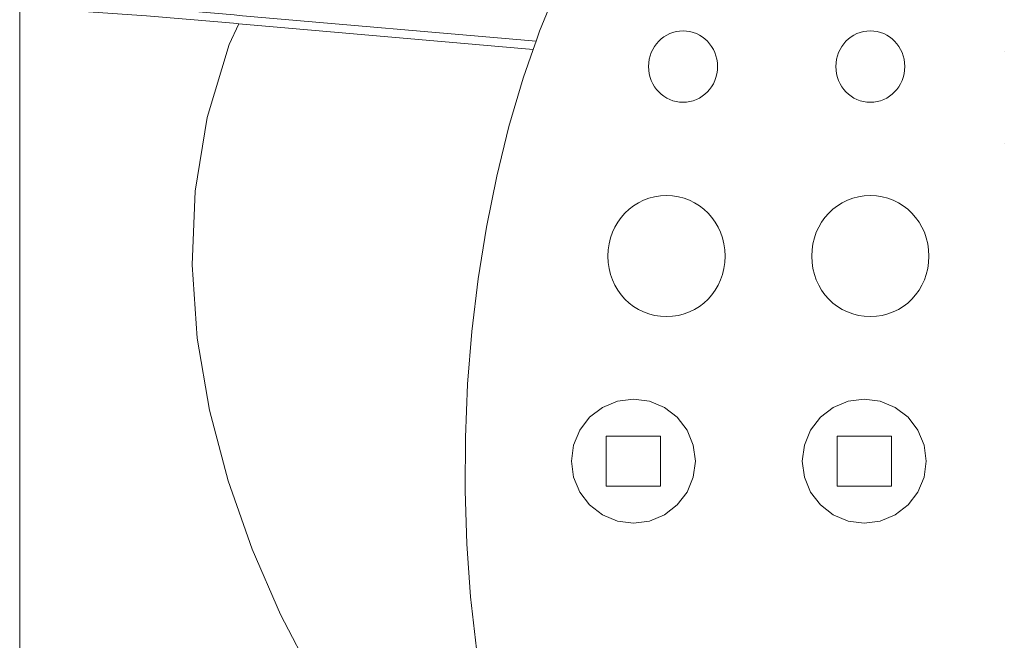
# Model space of a CAD drawing. Header units: millimetres. Extents: x -198 to 278, y -321 to 286.
# Tile 45 of 256: x 112 to 167, y 61 to 95. Entities that reach past the tile are written whole.
import ezdxf

# ---------------------------------------------------------------- set-up
doc = ezdxf.new("R2010")
doc.units = ezdxf.units.MM
doc.header["$MEASUREMENT"] = 0
doc.layers.add('Layer 1', color=7, linetype='Continuous')

msp = doc.modelspace()

# ---------------------------------------------------------------- linework, layer by layer
at = {"layer": 'Layer 1', "color": 175, "lineweight": 9}
for points, knots in [([(117.7042, 237.0389), (117.7042, 237.0389), (121.8874, 235.9957), (121.8874, 235.9957), (121.8874, 235.9957), (121.1395, 232.9967), (121.1395, 232.9967), (121.1395, 232.9967), (126.9537, 231.5467), (126.9537, 231.5467), (126.9537, 231.5467), (127.7016, 234.5456), (127.7016, 234.5456), (127.7016, 234.5456), (146.6278, 229.8256), (146.6278, 229.8256), (146.6278, 229.8256), (145.8799, 226.8266), (145.8799, 226.8266), (145.8799, 226.8266), (151.7226, 225.3695), (151.7226, 225.3695), (151.7226, 225.3695), (152.4283, 228.1991), (152.4283, 228.1991), (152.4283, 228.1991), (161.3585, 225.972), (161.3585, 225.972), (161.3585, 225.972), (161.3585, 214.706), (161.3585, 214.706), (161.3585, 214.706), (157.6106, 214.706), (157.6106, 214.706), (157.6106, 214.706), (157.6106, 209.2099), (157.6106, 209.2099), (157.6106, 209.2099), (161.3585, 209.2099), (161.3585, 209.2099), (161.3585, 209.2099), (161.3585, 200.4288), (161.3585, 200.4288), (161.3585, 200.4288), (161.1401, 200.4288), (161.1401, 200.4288), (161.1401, 200.4288), (159.0193, 200.3631), (159.0193, 200.3631), (159.0193, 200.3631), (157.5785, 200.2629), (157.5785, 200.2629), (157.5785, 200.2629), (156.1576, 200.1088), (156.1576, 200.1088), (156.1576, 200.1088), (154.7579, 199.9021), (154.7579, 199.9021), (154.7579, 199.9021), (153.3806, 199.644), (153.3806, 199.644), (153.3806, 199.644), (152.0269, 199.3358), (152.0269, 199.3358), (152.0269, 199.3358), (150.6981, 198.9786), (150.6981, 198.9786), (150.6981, 198.9786), (149.3953, 198.5737), (149.3953, 198.5737), (149.3953, 198.5737), (148.1199, 198.1223), (148.1199, 198.1223), (148.1199, 198.1223), (146.873, 197.6256), (146.873, 197.6256), (146.873, 197.6256), (145.6559, 197.0848), (145.6559, 197.0848), (145.6559, 197.0848), (144.4698, 196.5011), (144.4698, 196.5011), (144.4698, 196.5011), (143.3159, 195.8758), (143.3159, 195.8758), (143.3159, 195.8758), (142.1955, 195.2101), (142.1955, 195.2101), (142.1955, 195.2101), (141.1098, 194.5051), (141.1098, 194.5051), (141.1098, 194.5051), (140.06, 193.7622), (140.06, 193.7622), (140.06, 193.7622), (139.7366, 192.5746), (139.7366, 192.5746), (139.7366, 192.5746), (139.4312, 191.3662), (139.4312, 191.3662), (139.4312, 191.3662), (139.144, 190.1377), (139.144, 190.1377), (139.144, 190.1377), (138.8756, 188.8901), (138.8756, 188.8901), (138.8756, 188.8901), (138.6263, 187.6241), (138.6263, 187.6241), (138.6263, 187.6241), (138.3965, 186.3404), (138.3965, 186.3404), (138.3965, 186.3404), (138.1866, 185.0401), (138.1866, 185.0401), (138.1866, 185.0401), (137.9971, 183.7237), (137.9971, 183.7237), (137.9971, 183.7237), (137.8284, 182.3923), (137.8284, 182.3923), (137.8284, 182.3923), (137.6808, 181.0465), (137.6808, 181.0465), (137.6808, 181.0465), (137.5548, 179.6871), (137.5548, 179.6871), (137.5548, 179.6871), (137.4508, 178.3151), (137.4508, 178.3151), (137.4508, 178.3151), (137.3692, 176.9312), (137.3692, 176.9312), (137.3692, 176.9312), (137.3104, 175.5361), (137.3104, 175.5361), (137.3104, 175.5361), (137.2748, 174.1308), (137.2748, 174.1308), (137.2748, 174.1308), (137.2629, 172.7161), (137.2629, 172.7161), (137.2629, 172.7161), (137.2748, 171.2861), (137.2748, 171.2861), (137.2748, 171.2861), (137.3104, 169.8695), (137.3104, 169.8695), (137.3104, 169.8695), (137.3692, 168.4667), (137.3692, 168.4667), (137.3692, 168.4667), (137.4508, 167.0781), (137.4508, 167.0781), (137.4508, 167.0781), (137.5548, 165.7041), (137.5548, 165.7041), (137.5548, 165.7041), (137.6808, 164.3451), (137.6808, 164.3451), (137.6808, 164.3451), (137.8284, 163.0015), (137.8284, 163.0015), (137.8284, 163.0015), (137.9971, 161.6738), (137.9971, 161.6738), (137.9971, 161.6738), (138.1866, 160.3622), (138.1866, 160.3622), (138.1866, 160.3622), (138.3965, 159.0673), (138.3965, 159.0673), (138.3965, 159.0673), (138.6263, 157.7895), (138.6263, 157.7895), (138.6263, 157.7895), (138.8756, 156.529), (138.8756, 156.529), (138.8756, 156.529), (139.144, 155.2865), (139.144, 155.2865), (139.144, 155.2865), (139.4312, 154.0622), (139.4312, 154.0622), (139.4312, 154.0622), (139.7366, 152.8565), (139.7366, 152.8565), (139.7366, 152.8565), (140.06, 151.6699), (140.06, 151.6699), (140.06, 151.6699), (141.1108, 150.927), (141.1108, 150.927), (141.1108, 150.927), (142.1993, 150.222), (142.1993, 150.222), (142.1993, 150.222), (143.3239, 149.5563), (143.3239, 149.5563), (143.3239, 149.5563), (144.4829, 148.931), (144.4829, 148.931), (144.4829, 148.931), (145.6747, 148.3473), (145.6747, 148.3473), (145.6747, 148.3473), (146.8976, 147.8065), (146.8976, 147.8065), (146.8976, 147.8065), (148.15, 147.3098), (148.15, 147.3098), (148.15, 147.3098), (149.4303, 146.8584), (149.4303, 146.8584), (149.4303, 146.8584), (150.7368, 146.4535), (150.7368, 146.4535), (150.7368, 146.4535), (152.0679, 146.0963), (152.0679, 146.0963), (152.0679, 146.0963), (153.4219, 145.7881), (153.4219, 145.7881), (153.4219, 145.7881), (154.7972, 145.53), (154.7972, 145.53), (154.7972, 145.53), (156.1922, 145.3233), (156.1922, 145.3233), (156.1922, 145.3233), (157.6053, 145.1693), (157.6053, 145.1693), (157.6053, 145.1693), (159.0347, 145.069), (159.0347, 145.069), (159.0347, 145.069), (161.1401, 145.0031), (161.1401, 145.0031), (161.1401, 145.0031), (161.3585, 145.0031), (161.3585, 145.0031), (161.3585, 145.0031), (161.3585, 125.6173), (161.3585, 125.6173), (161.3585, 125.6173), (157.612, 125.6173), (157.612, 125.6173), (157.612, 125.6173), (157.612, 120.1212), (157.612, 120.1212), (157.612, 120.1212), (161.3585, 120.1212), (161.3585, 120.1212), (161.3585, 120.1212), (161.3585, 100.7366), (161.3585, 100.7366), (161.3585, 100.7366), (161.1401, 100.7366), (161.1401, 100.7366), (161.1401, 100.7366), (159.0229, 100.7231), (159.0229, 100.7231), (159.0229, 100.7231), (157.7673, 100.6972), (157.7673, 100.6972), (157.7673, 100.6972), (156.5265, 100.6504), (156.5265, 100.6504), (156.5265, 100.6504), (155.3013, 100.5798), (155.3013, 100.5798), (155.3013, 100.5798), (154.0925, 100.4828), (154.0925, 100.4828), (154.0925, 100.4828), (152.9008, 100.3565), (152.9008, 100.3565), (152.9008, 100.3565), (151.7272, 100.1979), (151.7272, 100.1979), (151.7272, 100.1979), (150.5724, 100.0044), (150.5724, 100.0044), (150.5724, 100.0044), (149.4374, 99.7729), (149.4374, 99.7729), (149.4374, 99.7729), (148.3227, 99.5008), (148.3227, 99.5008), (148.3227, 99.5008), (147.2294, 99.1852), (147.2294, 99.1852), (147.2294, 99.1852), (146.1583, 98.8231), (146.1583, 98.8231), (146.1583, 98.8231), (145.11, 98.4119), (145.11, 98.4119), (145.11, 98.4119), (144.0856, 97.9485), (144.0856, 97.9485), (144.0856, 97.9485), (143.0857, 97.4303), (143.0857, 97.4303), (143.0857, 97.4303), (142.1605, 96.8835), (142.1605, 96.8835), (142.1605, 96.8835), (141.1005, 94.2706), (141.1005, 94.2706), (141.1005, 94.2706), (140.9061, 93.7115), (140.9061, 93.7115), (140.9061, 93.7115), (140.7509, 93.2653), (140.7509, 93.2653), (140.7509, 93.2653), (140.2011, 91.6844), (140.2011, 91.6844), (140.2011, 91.6844), (139.4129, 89.015), (139.4129, 89.015), (139.4129, 89.015), (138.7358, 86.2736), (138.7358, 86.2736), (138.7358, 86.2736), (138.1695, 83.4717), (138.1695, 83.4717), (138.1695, 83.4717), (137.714, 80.6205), (137.714, 80.6205), (137.714, 80.6205), (137.3691, 77.7314), (137.3691, 77.7314), (137.3691, 77.7314), (137.1347, 74.816), (137.1347, 74.816), (137.1347, 74.816), (137.0107, 71.8853), (137.0107, 71.8853), (137.0107, 71.8853), (136.9969, 68.9509), (136.9969, 68.9509), (136.9969, 68.9509), (137.0932, 66.024), (137.0932, 66.024), (137.0932, 66.024), (137.2994, 63.116), (137.2994, 63.116), (137.2994, 63.116), (137.6154, 60.2384), (137.6154, 60.2384), (137.6154, 60.2384), (138.0411, 57.4023), (138.0411, 57.4023), (138.0411, 57.4023), (138.5763, 54.6193), (138.5763, 54.6193), (138.5763, 54.6193), (139.2209, 51.9006), (139.2209, 51.9006), (139.2209, 51.9006), (140.2801, 51.1169), (140.2801, 51.1169), (140.2801, 51.1169), (141.3925, 50.3601), (141.3925, 50.3601), (141.3925, 50.3601), (142.5543, 49.6333), (142.5543, 49.6333), (142.5543, 49.6333), (143.7618, 48.9396), (143.7618, 48.9396), (143.7618, 48.9396), (145.0114, 48.2821), (145.0114, 48.2821), (145.0114, 48.2821), (146.2994, 47.6641), (146.2994, 47.6641), (146.2994, 47.6641), (147.6221, 47.0884), (147.6221, 47.0884), (147.6221, 47.0884), (148.9758, 46.5583), (148.9758, 46.5583), (148.9758, 46.5583), (150.3568, 46.077), (150.3568, 46.077), (150.3568, 46.077), (151.7614, 45.6473), (151.7614, 45.6473), (151.7614, 45.6473), (153.186, 45.2726), (153.186, 45.2726), (153.186, 45.2726), (154.6268, 44.9559), (154.6268, 44.9559), (154.6268, 44.9559), (156.0802, 44.7004), (156.0802, 44.7004), (156.0802, 44.7004), (157.5425, 44.509), (157.5425, 44.509), (157.5425, 44.509), (159.0099, 44.385), (159.0099, 44.385), (159.0099, 44.385), (161.1401, 44.3073), (161.1401, 44.3073), (161.1401, 44.3073), (161.3585, 44.3073), (161.3585, 44.3073), (161.3585, 44.3073), (161.3585, 36.6465), (161.3585, 36.6465), (161.3585, 36.6465), (161.3585, 36.1862), (161.3585, 36.1862), (161.3585, 36.1862), (161.3585, 31.3301), (161.3585, 31.3301), (161.3585, 31.3301), (152.8804, 29.5632), (152.8804, 29.5632), (152.8804, 29.5632), (153.4921, 26.6282), (153.4921, 26.6282), (153.4921, 26.6282), (147.6221, 25.4048), (147.6221, 25.4048), (147.6221, 25.4048), (147.5711, 25.6496), (147.5711, 25.6496), (147.5711, 25.6496), (147.0104, 28.3399), (147.0104, 28.3399), (147.0104, 28.3399), (127.1933, 24.2099), (127.1933, 24.2099), (127.1933, 24.2099), (127.8039, 21.2802), (127.8039, 21.2802), (127.8039, 21.2802), (121.9339, 20.0569), (121.9339, 20.0569), (121.9339, 20.0569), (121.3233, 22.9865), (121.3233, 22.9865), (121.3233, 22.9865), (112.4558, 21.1385), (112.4558, 21.1385), (112.4558, 21.1385), (112.4558, 31.2564), (112.4558, 31.2564), (112.4558, 31.2564), (112.4558, 31.7167), (112.4558, 31.7167), (112.4558, 31.7167), (112.4558, 34.7511), (112.4558, 34.7511), (112.4558, 34.7511), (112.4558, 44.3642), (112.4558, 44.3642), (112.4558, 44.3642), (112.4558, 49.9855), (112.4558, 49.9855), (112.4558, 49.9855), (112.4558, 59.0189), (112.4558, 59.0189), (112.456, 118.795), (112.4558, 178.5714), (112.4558, 238.3478), (112.4558, 238.3478), (117.7042, 237.0389), (117.7042, 237.0389)], [0, 0, 0, 0, 0.0063291, 0.0063291, 0.0063291, 0.0126582, 0.0126582, 0.0126582, 0.0189873, 0.0189873, 0.0189873, 0.0253165, 0.0253165, 0.0253165, 0.0316456, 0.0316456, 0.0316456, 0.0379747, 0.0379747, 0.0379747, 0.0443038, 0.0443038, 0.0443038, 0.0506329, 0.0506329, 0.0506329, 0.056962, 0.056962, 0.056962, 0.0632911, 0.0632911, 0.0632911, 0.0696203, 0.0696203, 0.0696203, 0.0759494, 0.0759494, 0.0759494, 0.0822785, 0.0822785, 0.0822785, 0.0886076, 0.0886076, 0.0886076, 0.0949367, 0.0949367, 0.0949367, 0.1012658, 0.1012658, 0.1012658, 0.1075949, 0.1075949, 0.1075949, 0.1139241, 0.1139241, 0.1139241, 0.1202532, 0.1202532, 0.1202532, 0.1265823, 0.1265823, 0.1265823, 0.1329114, 0.1329114, 0.1329114, 0.1392405, 0.1392405, 0.1392405, 0.1455696, 0.1455696, 0.1455696, 0.1518987, 0.1518987, 0.1518987, 0.1582278, 0.1582278, 0.1582278, 0.164557, 0.164557, 0.164557, 0.1708861, 0.1708861, 0.1708861, 0.1772152, 0.1772152, 0.1772152, 0.1835443, 0.1835443, 0.1835443, 0.1898734, 0.1898734, 0.1898734, 0.1962025, 0.1962025, 0.1962025, 0.2025316, 0.2025316, 0.2025316, 0.2088608, 0.2088608, 0.2088608, 0.2151899, 0.2151899, 0.2151899, 0.221519, 0.221519, 0.221519, 0.2278481, 0.2278481, 0.2278481, 0.2341772, 0.2341772, 0.2341772, 0.2405063, 0.2405063, 0.2405063, 0.2468354, 0.2468354, 0.2468354, 0.2531646, 0.2531646, 0.2531646, 0.2594937, 0.2594937, 0.2594937, 0.2658228, 0.2658228, 0.2658228, 0.2721519, 0.2721519, 0.2721519, 0.278481, 0.278481, 0.278481, 0.2848101, 0.2848101, 0.2848101, 0.2911392, 0.2911392, 0.2911392, 0.2974684, 0.2974684, 0.2974684, 0.3037975, 0.3037975, 0.3037975, 0.3101266, 0.3101266, 0.3101266, 0.3164557, 0.3164557, 0.3164557, 0.3227848, 0.3227848, 0.3227848, 0.3291139, 0.3291139, 0.3291139, 0.335443, 0.335443, 0.335443, 0.3417722, 0.3417722, 0.3417722, 0.3481013, 0.3481013, 0.3481013, 0.3544304, 0.3544304, 0.3544304, 0.3607595, 0.3607595, 0.3607595, 0.3670886, 0.3670886, 0.3670886, 0.3734177, 0.3734177, 0.3734177, 0.3797468, 0.3797468, 0.3797468, 0.3860759, 0.3860759, 0.3860759, 0.3924051, 0.3924051, 0.3924051, 0.3987342, 0.3987342, 0.3987342, 0.4050633, 0.4050633, 0.4050633, 0.4113924, 0.4113924, 0.4113924, 0.4177215, 0.4177215, 0.4177215, 0.4240506, 0.4240506, 0.4240506, 0.4303797, 0.4303797, 0.4303797, 0.4367089, 0.4367089, 0.4367089, 0.443038, 0.443038, 0.443038, 0.4493671, 0.4493671, 0.4493671, 0.4556962, 0.4556962, 0.4556962, 0.4620253, 0.4620253, 0.4620253, 0.4683544, 0.4683544, 0.4683544, 0.4746835, 0.4746835, 0.4746835, 0.4810127, 0.4810127, 0.4810127, 0.4873418, 0.4873418, 0.4873418, 0.4936709, 0.4936709, 0.4936709, 0.5, 0.5, 0.5, 0.5063291, 0.5063291, 0.5063291, 0.5126582, 0.5126582, 0.5126582, 0.5189873, 0.5189873, 0.5189873, 0.5253165, 0.5253165, 0.5253165, 0.5316456, 0.5316456, 0.5316456, 0.5379747, 0.5379747, 0.5379747, 0.5443038, 0.5443038, 0.5443038, 0.5506329, 0.5506329, 0.5506329, 0.556962, 0.556962, 0.556962, 0.5632911, 0.5632911, 0.5632911, 0.5696203, 0.5696203, 0.5696203, 0.5759494, 0.5759494, 0.5759494, 0.5822785, 0.5822785, 0.5822785, 0.5886076, 0.5886076, 0.5886076, 0.5949367, 0.5949367, 0.5949367, 0.6012658, 0.6012658, 0.6012658, 0.6075949, 0.6075949, 0.6075949, 0.6139241, 0.6139241, 0.6139241, 0.6202532, 0.6202532, 0.6202532, 0.6265823, 0.6265823, 0.6265823, 0.6329114, 0.6329114, 0.6329114, 0.6392405, 0.6392405, 0.6392405, 0.6455696, 0.6455696, 0.6455696, 0.6518987, 0.6518987, 0.6518987, 0.6582278, 0.6582278, 0.6582278, 0.664557, 0.664557, 0.664557, 0.6708861, 0.6708861, 0.6708861, 0.6772152, 0.6772152, 0.6772152, 0.6835443, 0.6835443, 0.6835443, 0.6898734, 0.6898734, 0.6898734, 0.6962025, 0.6962025, 0.6962025, 0.7025316, 0.7025316, 0.7025316, 0.7088608, 0.7088608, 0.7088608, 0.7151899, 0.7151899, 0.7151899, 0.721519, 0.721519, 0.721519, 0.7278481, 0.7278481, 0.7278481, 0.7341772, 0.7341772, 0.7341772, 0.7405063, 0.7405063, 0.7405063, 0.7468354, 0.7468354, 0.7468354, 0.7531646, 0.7531646, 0.7531646, 0.7594937, 0.7594937, 0.7594937, 0.7658228, 0.7658228, 0.7658228, 0.7721519, 0.7721519, 0.7721519, 0.778481, 0.778481, 0.778481, 0.7848101, 0.7848101, 0.7848101, 0.7911392, 0.7911392, 0.7911392, 0.7974684, 0.7974684, 0.7974684, 0.8037975, 0.8037975, 0.8037975, 0.8101266, 0.8101266, 0.8101266, 0.8164557, 0.8164557, 0.8164557, 0.8227848, 0.8227848, 0.8227848, 0.8291139, 0.8291139, 0.8291139, 0.835443, 0.835443, 0.835443, 0.8417722, 0.8417722, 0.8417722, 0.8481013, 0.8481013, 0.8481013, 0.8544304, 0.8544304, 0.8544304, 0.8607595, 0.8607595, 0.8607595, 0.8670886, 0.8670886, 0.8670886, 0.8734177, 0.8734177, 0.8734177, 0.8797468, 0.8797468, 0.8797468, 0.8860759, 0.8860759, 0.8860759, 0.8924051, 0.8924051, 0.8924051, 0.8987342, 0.8987342, 0.8987342, 0.9050633, 0.9050633, 0.9050633, 0.9113924, 0.9113924, 0.9113924, 0.9177215, 0.9177215, 0.9177215, 0.9240506, 0.9240506, 0.9240506, 0.9303797, 0.9303797, 0.9303797, 0.9367089, 0.9367089, 0.9367089, 0.943038, 0.943038, 0.943038, 0.9493671, 0.9493671, 0.9493671, 0.9556962, 0.9556962, 0.9556962, 0.9620253, 0.9620253, 0.9620253, 0.9683544, 0.9683544, 0.9683544, 0.9746835, 0.9746835, 0.9746835, 0.9810127, 0.9810127, 0.9810127, 0.9873418, 0.9873418, 0.9873418, 0.9936709, 0.9936709, 0.9936709, 1, 1, 1, 1]), ([(150.8916, 92.1135), (150.8916, 92.1135), (150.9015, 92.3186), (150.9015, 92.3186), (150.9015, 92.3186), (150.8916, 92.5237), (150.8916, 92.5237), (150.8916, 92.5237), (150.8627, 92.7219), (150.8627, 92.7219), (150.8627, 92.7219), (150.8158, 92.9124), (150.8158, 92.9124), (150.8158, 92.9124), (150.7517, 93.0942), (150.7517, 93.0942), (150.7517, 93.0942), (150.6715, 93.2665), (150.6715, 93.2665), (150.6715, 93.2665), (150.5761, 93.4284), (150.5761, 93.4284), (150.5761, 93.4284), (150.4665, 93.5791), (150.4665, 93.5791), (150.4665, 93.5791), (150.3438, 93.7176), (150.3438, 93.7176), (150.3438, 93.7176), (150.2088, 93.8431), (150.2088, 93.8431), (150.2088, 93.8431), (150.0625, 93.9547), (150.0625, 93.9547), (150.0625, 93.9547), (149.906, 94.0516), (149.906, 94.0516), (149.906, 94.0516), (149.7401, 94.1328), (149.7401, 94.1328), (149.7401, 94.1328), (149.5659, 94.1974), (149.5659, 94.1974), (149.5659, 94.1974), (149.3843, 94.2447), (149.3843, 94.2447), (149.3843, 94.2447), (149.1963, 94.2737), (149.1963, 94.2737), (149.1963, 94.2737), (149.0029, 94.2836), (149.0029, 94.2836), (149.0029, 94.2836), (148.8095, 94.2737), (148.8095, 94.2737), (148.8095, 94.2737), (148.6215, 94.2447), (148.6215, 94.2447), (148.6215, 94.2447), (148.4399, 94.1974), (148.4399, 94.1974), (148.4399, 94.1974), (148.2657, 94.1328), (148.2657, 94.1328), (148.2657, 94.1328), (148.0999, 94.0516), (148.0999, 94.0516), (148.0999, 94.0516), (147.9433, 93.9547), (147.9433, 93.9547), (147.9433, 93.9547), (147.797, 93.8431), (147.797, 93.8431), (147.797, 93.8431), (147.662, 93.7176), (147.662, 93.7176), (147.662, 93.7176), (147.5393, 93.5791), (147.5393, 93.5791), (147.5393, 93.5791), (147.4297, 93.4284), (147.4297, 93.4284), (147.4297, 93.4284), (147.3343, 93.2665), (147.3343, 93.2665), (147.3343, 93.2665), (147.2541, 93.0942), (147.2541, 93.0942), (147.2541, 93.0942), (147.1901, 92.9124), (147.1901, 92.9124), (147.1901, 92.9124), (147.1431, 92.7219), (147.1431, 92.7219), (147.1431, 92.7219), (147.1142, 92.5237), (147.1142, 92.5237), (147.1142, 92.5237), (147.1043, 92.3186), (147.1043, 92.3186), (147.1043, 92.3186), (147.1142, 92.1135), (147.1142, 92.1135), (147.1142, 92.1135), (147.1431, 91.9153), (147.1431, 91.9153), (147.1431, 91.9153), (147.1901, 91.7248), (147.1901, 91.7248), (147.1901, 91.7248), (147.2541, 91.543), (147.2541, 91.543), (147.2541, 91.543), (147.3343, 91.3707), (147.3343, 91.3707), (147.3343, 91.3707), (147.4297, 91.2087), (147.4297, 91.2087), (147.4297, 91.2087), (147.5393, 91.0581), (147.5393, 91.0581), (147.5393, 91.0581), (147.662, 90.9196), (147.662, 90.9196), (147.662, 90.9196), (147.797, 90.7941), (147.797, 90.7941), (147.797, 90.7941), (147.9433, 90.6824), (147.9433, 90.6824), (147.9433, 90.6824), (148.0999, 90.5856), (148.0999, 90.5856), (148.0999, 90.5856), (148.2657, 90.5044), (148.2657, 90.5044), (148.2657, 90.5044), (148.4399, 90.4397), (148.4399, 90.4397), (148.4399, 90.4397), (148.6215, 90.3924), (148.6215, 90.3924), (148.6215, 90.3924), (148.8095, 90.3634), (148.8095, 90.3634), (148.8095, 90.3634), (149.0029, 90.3535), (149.0029, 90.3535), (149.0029, 90.3535), (149.1963, 90.3634), (149.1963, 90.3634), (149.1963, 90.3634), (149.3843, 90.3924), (149.3843, 90.3924), (149.3843, 90.3924), (149.5659, 90.4397), (149.5659, 90.4397), (149.5659, 90.4397), (149.7401, 90.5044), (149.7401, 90.5044), (149.7401, 90.5044), (149.906, 90.5856), (149.906, 90.5856), (149.906, 90.5856), (150.0625, 90.6824), (150.0625, 90.6824), (150.0625, 90.6824), (150.2088, 90.7941), (150.2088, 90.7941), (150.2088, 90.7941), (150.3438, 90.9196), (150.3438, 90.9196), (150.3438, 90.9196), (150.4665, 91.0581), (150.4665, 91.0581), (150.4665, 91.0581), (150.5761, 91.2087), (150.5761, 91.2087), (150.5761, 91.2087), (150.6715, 91.3707), (150.6715, 91.3707), (150.6715, 91.3707), (150.7517, 91.543), (150.7517, 91.543), (150.7517, 91.543), (150.8158, 91.7248), (150.8158, 91.7248), (150.8158, 91.7248), (150.8627, 91.9153), (150.8627, 91.9153), (150.8627, 91.9153), (150.8916, 92.1135), (150.8916, 92.1135)], [0, 0, 0, 0, 0.015625, 0.015625, 0.015625, 0.03125, 0.03125, 0.03125, 0.046875, 0.046875, 0.046875, 0.0625, 0.0625, 0.0625, 0.078125, 0.078125, 0.078125, 0.09375, 0.09375, 0.09375, 0.109375, 0.109375, 0.109375, 0.125, 0.125, 0.125, 0.140625, 0.140625, 0.140625, 0.15625, 0.15625, 0.15625, 0.171875, 0.171875, 0.171875, 0.1875, 0.1875, 0.1875, 0.203125, 0.203125, 0.203125, 0.21875, 0.21875, 0.21875, 0.234375, 0.234375, 0.234375, 0.25, 0.25, 0.25, 0.265625, 0.265625, 0.265625, 0.28125, 0.28125, 0.28125, 0.296875, 0.296875, 0.296875, 0.3125, 0.3125, 0.3125, 0.328125, 0.328125, 0.328125, 0.34375, 0.34375, 0.34375, 0.359375, 0.359375, 0.359375, 0.375, 0.375, 0.375, 0.390625, 0.390625, 0.390625, 0.40625, 0.40625, 0.40625, 0.421875, 0.421875, 0.421875, 0.4375, 0.4375, 0.4375, 0.453125, 0.453125, 0.453125, 0.46875, 0.46875, 0.46875, 0.484375, 0.484375, 0.484375, 0.5, 0.5, 0.5, 0.515625, 0.515625, 0.515625, 0.53125, 0.53125, 0.53125, 0.546875, 0.546875, 0.546875, 0.5625, 0.5625, 0.5625, 0.578125, 0.578125, 0.578125, 0.59375, 0.59375, 0.59375, 0.609375, 0.609375, 0.609375, 0.625, 0.625, 0.625, 0.640625, 0.640625, 0.640625, 0.65625, 0.65625, 0.65625, 0.671875, 0.671875, 0.671875, 0.6875, 0.6875, 0.6875, 0.703125, 0.703125, 0.703125, 0.71875, 0.71875, 0.71875, 0.734375, 0.734375, 0.734375, 0.75, 0.75, 0.75, 0.765625, 0.765625, 0.765625, 0.78125, 0.78125, 0.78125, 0.796875, 0.796875, 0.796875, 0.8125, 0.8125, 0.8125, 0.828125, 0.828125, 0.828125, 0.84375, 0.84375, 0.84375, 0.859375, 0.859375, 0.859375, 0.875, 0.875, 0.875, 0.890625, 0.890625, 0.890625, 0.90625, 0.90625, 0.90625, 0.921875, 0.921875, 0.921875, 0.9375, 0.9375, 0.9375, 0.953125, 0.953125, 0.953125, 0.96875, 0.96875, 0.96875, 0.984375, 0.984375, 0.984375, 1, 1, 1, 1]), ([(161.2084, 92.1135), (161.2084, 92.1135), (161.2183, 92.3186), (161.2183, 92.3186), (161.2183, 92.3186), (161.2084, 92.5237), (161.2084, 92.5237), (161.2084, 92.5237), (161.1795, 92.7219), (161.1795, 92.7219), (161.1795, 92.7219), (161.1326, 92.9124), (161.1326, 92.9124), (161.1326, 92.9124), (161.0685, 93.0942), (161.0685, 93.0942), (161.0685, 93.0942), (160.9883, 93.2665), (160.9883, 93.2665), (160.9883, 93.2665), (160.8929, 93.4284), (160.8929, 93.4284), (160.8929, 93.4284), (160.7833, 93.5791), (160.7833, 93.5791), (160.7833, 93.5791), (160.6606, 93.7176), (160.6606, 93.7176), (160.6606, 93.7176), (160.5256, 93.8431), (160.5256, 93.8431), (160.5256, 93.8431), (160.3793, 93.9547), (160.3793, 93.9547), (160.3793, 93.9547), (160.2228, 94.0516), (160.2228, 94.0516), (160.2228, 94.0516), (160.0569, 94.1328), (160.0569, 94.1328), (160.0569, 94.1328), (159.8827, 94.1974), (159.8827, 94.1974), (159.8827, 94.1974), (159.7011, 94.2447), (159.7011, 94.2447), (159.7011, 94.2447), (159.5131, 94.2737), (159.5131, 94.2737), (159.5131, 94.2737), (159.3197, 94.2836), (159.3197, 94.2836), (159.3197, 94.2836), (159.1263, 94.2737), (159.1263, 94.2737), (159.1263, 94.2737), (158.9383, 94.2447), (158.9383, 94.2447), (158.9383, 94.2447), (158.7567, 94.1974), (158.7567, 94.1974), (158.7567, 94.1974), (158.5825, 94.1328), (158.5825, 94.1328), (158.5825, 94.1328), (158.4167, 94.0516), (158.4167, 94.0516), (158.4167, 94.0516), (158.2601, 93.9547), (158.2601, 93.9547), (158.2601, 93.9547), (158.1138, 93.8431), (158.1138, 93.8431), (158.1138, 93.8431), (157.9788, 93.7176), (157.9788, 93.7176), (157.9788, 93.7176), (157.8561, 93.5791), (157.8561, 93.5791), (157.8561, 93.5791), (157.7465, 93.4284), (157.7465, 93.4284), (157.7465, 93.4284), (157.6511, 93.2665), (157.6511, 93.2665), (157.6511, 93.2665), (157.5709, 93.0942), (157.5709, 93.0942), (157.5709, 93.0942), (157.5069, 92.9124), (157.5069, 92.9124), (157.5069, 92.9124), (157.4599, 92.7219), (157.4599, 92.7219), (157.4599, 92.7219), (157.431, 92.5237), (157.431, 92.5237), (157.431, 92.5237), (157.4211, 92.3186), (157.4211, 92.3186), (157.4211, 92.3186), (157.431, 92.1135), (157.431, 92.1135), (157.431, 92.1135), (157.4599, 91.9153), (157.4599, 91.9153), (157.4599, 91.9153), (157.5069, 91.7248), (157.5069, 91.7248), (157.5069, 91.7248), (157.5709, 91.543), (157.5709, 91.543), (157.5709, 91.543), (157.6511, 91.3707), (157.6511, 91.3707), (157.6511, 91.3707), (157.7465, 91.2087), (157.7465, 91.2087), (157.7465, 91.2087), (157.8561, 91.0581), (157.8561, 91.0581), (157.8561, 91.0581), (157.9788, 90.9196), (157.9788, 90.9196), (157.9788, 90.9196), (158.1138, 90.7941), (158.1138, 90.7941), (158.1138, 90.7941), (158.2601, 90.6824), (158.2601, 90.6824), (158.2601, 90.6824), (158.4167, 90.5856), (158.4167, 90.5856), (158.4167, 90.5856), (158.5825, 90.5044), (158.5825, 90.5044), (158.5825, 90.5044), (158.7567, 90.4397), (158.7567, 90.4397), (158.7567, 90.4397), (158.9383, 90.3924), (158.9383, 90.3924), (158.9383, 90.3924), (159.1263, 90.3634), (159.1263, 90.3634), (159.1263, 90.3634), (159.3197, 90.3535), (159.3197, 90.3535), (159.3197, 90.3535), (159.5131, 90.3634), (159.5131, 90.3634), (159.5131, 90.3634), (159.7011, 90.3924), (159.7011, 90.3924), (159.7011, 90.3924), (159.8827, 90.4397), (159.8827, 90.4397), (159.8827, 90.4397), (160.0569, 90.5044), (160.0569, 90.5044), (160.0569, 90.5044), (160.2228, 90.5856), (160.2228, 90.5856), (160.2228, 90.5856), (160.3793, 90.6824), (160.3793, 90.6824), (160.3793, 90.6824), (160.5256, 90.7941), (160.5256, 90.7941), (160.5256, 90.7941), (160.6606, 90.9196), (160.6606, 90.9196), (160.6606, 90.9196), (160.7833, 91.0581), (160.7833, 91.0581), (160.7833, 91.0581), (160.8929, 91.2087), (160.8929, 91.2087), (160.8929, 91.2087), (160.9883, 91.3707), (160.9883, 91.3707), (160.9883, 91.3707), (161.0685, 91.543), (161.0685, 91.543), (161.0685, 91.543), (161.1326, 91.7248), (161.1326, 91.7248), (161.1326, 91.7248), (161.1795, 91.9153), (161.1795, 91.9153), (161.1795, 91.9153), (161.2084, 92.1135), (161.2084, 92.1135)], [0, 0, 0, 0, 0.015625, 0.015625, 0.015625, 0.03125, 0.03125, 0.03125, 0.046875, 0.046875, 0.046875, 0.0625, 0.0625, 0.0625, 0.078125, 0.078125, 0.078125, 0.09375, 0.09375, 0.09375, 0.109375, 0.109375, 0.109375, 0.125, 0.125, 0.125, 0.140625, 0.140625, 0.140625, 0.15625, 0.15625, 0.15625, 0.171875, 0.171875, 0.171875, 0.1875, 0.1875, 0.1875, 0.203125, 0.203125, 0.203125, 0.21875, 0.21875, 0.21875, 0.234375, 0.234375, 0.234375, 0.25, 0.25, 0.25, 0.265625, 0.265625, 0.265625, 0.28125, 0.28125, 0.28125, 0.296875, 0.296875, 0.296875, 0.3125, 0.3125, 0.3125, 0.328125, 0.328125, 0.328125, 0.34375, 0.34375, 0.34375, 0.359375, 0.359375, 0.359375, 0.375, 0.375, 0.375, 0.390625, 0.390625, 0.390625, 0.40625, 0.40625, 0.40625, 0.421875, 0.421875, 0.421875, 0.4375, 0.4375, 0.4375, 0.453125, 0.453125, 0.453125, 0.46875, 0.46875, 0.46875, 0.484375, 0.484375, 0.484375, 0.5, 0.5, 0.5, 0.515625, 0.515625, 0.515625, 0.53125, 0.53125, 0.53125, 0.546875, 0.546875, 0.546875, 0.5625, 0.5625, 0.5625, 0.578125, 0.578125, 0.578125, 0.59375, 0.59375, 0.59375, 0.609375, 0.609375, 0.609375, 0.625, 0.625, 0.625, 0.640625, 0.640625, 0.640625, 0.65625, 0.65625, 0.65625, 0.671875, 0.671875, 0.671875, 0.6875, 0.6875, 0.6875, 0.703125, 0.703125, 0.703125, 0.71875, 0.71875, 0.71875, 0.734375, 0.734375, 0.734375, 0.75, 0.75, 0.75, 0.765625, 0.765625, 0.765625, 0.78125, 0.78125, 0.78125, 0.796875, 0.796875, 0.796875, 0.8125, 0.8125, 0.8125, 0.828125, 0.828125, 0.828125, 0.84375, 0.84375, 0.84375, 0.859375, 0.859375, 0.859375, 0.875, 0.875, 0.875, 0.890625, 0.890625, 0.890625, 0.90625, 0.90625, 0.90625, 0.921875, 0.921875, 0.921875, 0.9375, 0.9375, 0.9375, 0.953125, 0.953125, 0.953125, 0.96875, 0.96875, 0.96875, 0.984375, 0.984375, 0.984375, 1, 1, 1, 1]), ([(151.2568, 82.5583), (151.2568, 82.5583), (151.1782, 82.881), (151.1782, 82.881), (151.1782, 82.881), (151.0708, 83.1891), (151.0708, 83.1891), (151.0708, 83.1891), (150.9362, 83.4812), (150.9362, 83.4812), (150.9362, 83.4812), (150.7758, 83.7558), (150.7758, 83.7558), (150.7758, 83.7558), (150.5913, 84.0113), (150.5913, 84.0113), (150.5913, 84.0113), (150.3841, 84.2463), (150.3841, 84.2463), (150.3841, 84.2463), (150.1557, 84.4594), (150.1557, 84.4594), (150.1557, 84.4594), (149.9078, 84.6488), (149.9078, 84.6488), (149.9078, 84.6488), (149.6417, 84.8133), (149.6417, 84.8133), (149.6417, 84.8133), (149.3591, 84.9512), (149.3591, 84.9512), (149.3591, 84.9512), (149.0615, 85.0611), (149.0615, 85.0611), (149.0615, 85.0611), (148.7504, 85.1414), (148.7504, 85.1414), (148.7504, 85.1414), (148.4274, 85.1907), (148.4274, 85.1907), (148.4274, 85.1907), (148.0939, 85.2075), (148.0939, 85.2075), (148.0939, 85.2075), (147.7604, 85.1907), (147.7604, 85.1907), (147.7604, 85.1907), (147.4374, 85.1414), (147.4374, 85.1414), (147.4374, 85.1414), (147.1263, 85.0611), (147.1263, 85.0611), (147.1263, 85.0611), (146.8287, 84.9512), (146.8287, 84.9512), (146.8287, 84.9512), (146.5461, 84.8133), (146.5461, 84.8133), (146.5461, 84.8133), (146.2801, 84.6488), (146.2801, 84.6488), (146.2801, 84.6488), (146.0321, 84.4594), (146.0321, 84.4594), (146.0321, 84.4594), (145.8037, 84.2463), (145.8037, 84.2463), (145.8037, 84.2463), (145.5965, 84.0113), (145.5965, 84.0113), (145.5965, 84.0113), (145.412, 83.7558), (145.412, 83.7558), (145.412, 83.7558), (145.2516, 83.4812), (145.2516, 83.4812), (145.2516, 83.4812), (145.117, 83.1891), (145.117, 83.1891), (145.117, 83.1891), (145.0096, 82.881), (145.0096, 82.881), (145.0096, 82.881), (144.931, 82.5583), (144.931, 82.5583), (144.931, 82.5583), (144.8827, 82.2227), (144.8827, 82.2227), (144.8827, 82.2227), (144.8663, 81.8755), (144.8663, 81.8755), (144.8663, 81.8755), (144.8827, 81.5283), (144.8827, 81.5283), (144.8827, 81.5283), (144.931, 81.1927), (144.931, 81.1927), (144.931, 81.1927), (145.0096, 80.87), (145.0096, 80.87), (145.0096, 80.87), (145.117, 80.5619), (145.117, 80.5619), (145.117, 80.5619), (145.2516, 80.2698), (145.2516, 80.2698), (145.2516, 80.2698), (145.412, 79.9952), (145.412, 79.9952), (145.412, 79.9952), (145.5965, 79.7397), (145.5965, 79.7397), (145.5965, 79.7397), (145.8037, 79.5046), (145.8037, 79.5046), (145.8037, 79.5046), (146.0321, 79.2916), (146.0321, 79.2916), (146.0321, 79.2916), (146.2801, 79.1022), (146.2801, 79.1022), (146.2801, 79.1022), (146.5461, 78.9377), (146.5461, 78.9377), (146.5461, 78.9377), (146.8287, 78.7998), (146.8287, 78.7998), (146.8287, 78.7998), (147.1263, 78.6899), (147.1263, 78.6899), (147.1263, 78.6899), (147.4374, 78.6096), (147.4374, 78.6096), (147.4374, 78.6096), (147.7604, 78.5603), (147.7604, 78.5603), (147.7604, 78.5603), (148.0939, 78.5435), (148.0939, 78.5435), (148.0939, 78.5435), (148.4274, 78.5603), (148.4274, 78.5603), (148.4274, 78.5603), (148.7504, 78.6096), (148.7504, 78.6096), (148.7504, 78.6096), (149.0615, 78.6899), (149.0615, 78.6899), (149.0615, 78.6899), (149.3591, 78.7998), (149.3591, 78.7998), (149.3591, 78.7998), (149.6417, 78.9377), (149.6417, 78.9377), (149.6417, 78.9377), (149.9078, 79.1022), (149.9078, 79.1022), (149.9078, 79.1022), (150.1557, 79.2916), (150.1557, 79.2916), (150.1557, 79.2916), (150.3841, 79.5046), (150.3841, 79.5046), (150.3841, 79.5046), (150.5913, 79.7397), (150.5913, 79.7397), (150.5913, 79.7397), (150.7758, 79.9952), (150.7758, 79.9952), (150.7758, 79.9952), (150.9362, 80.2698), (150.9362, 80.2698), (150.9362, 80.2698), (151.0708, 80.5619), (151.0708, 80.5619), (151.0708, 80.5619), (151.1782, 80.87), (151.1782, 80.87), (151.1782, 80.87), (151.2568, 81.1927), (151.2568, 81.1927), (151.2568, 81.1927), (151.3051, 81.5283), (151.3051, 81.5283), (151.3051, 81.5283), (151.3215, 81.8755), (151.3215, 81.8755), (151.3215, 81.8755), (151.3051, 82.2227), (151.3051, 82.2227), (151.3051, 82.2227), (151.2568, 82.5583), (151.2568, 82.5583)], [0, 0, 0, 0, 0.015625, 0.015625, 0.015625, 0.03125, 0.03125, 0.03125, 0.046875, 0.046875, 0.046875, 0.0625, 0.0625, 0.0625, 0.078125, 0.078125, 0.078125, 0.09375, 0.09375, 0.09375, 0.109375, 0.109375, 0.109375, 0.125, 0.125, 0.125, 0.140625, 0.140625, 0.140625, 0.15625, 0.15625, 0.15625, 0.171875, 0.171875, 0.171875, 0.1875, 0.1875, 0.1875, 0.203125, 0.203125, 0.203125, 0.21875, 0.21875, 0.21875, 0.234375, 0.234375, 0.234375, 0.25, 0.25, 0.25, 0.265625, 0.265625, 0.265625, 0.28125, 0.28125, 0.28125, 0.296875, 0.296875, 0.296875, 0.3125, 0.3125, 0.3125, 0.328125, 0.328125, 0.328125, 0.34375, 0.34375, 0.34375, 0.359375, 0.359375, 0.359375, 0.375, 0.375, 0.375, 0.390625, 0.390625, 0.390625, 0.40625, 0.40625, 0.40625, 0.421875, 0.421875, 0.421875, 0.4375, 0.4375, 0.4375, 0.453125, 0.453125, 0.453125, 0.46875, 0.46875, 0.46875, 0.484375, 0.484375, 0.484375, 0.5, 0.5, 0.5, 0.515625, 0.515625, 0.515625, 0.53125, 0.53125, 0.53125, 0.546875, 0.546875, 0.546875, 0.5625, 0.5625, 0.5625, 0.578125, 0.578125, 0.578125, 0.59375, 0.59375, 0.59375, 0.609375, 0.609375, 0.609375, 0.625, 0.625, 0.625, 0.640625, 0.640625, 0.640625, 0.65625, 0.65625, 0.65625, 0.671875, 0.671875, 0.671875, 0.6875, 0.6875, 0.6875, 0.703125, 0.703125, 0.703125, 0.71875, 0.71875, 0.71875, 0.734375, 0.734375, 0.734375, 0.75, 0.75, 0.75, 0.765625, 0.765625, 0.765625, 0.78125, 0.78125, 0.78125, 0.796875, 0.796875, 0.796875, 0.8125, 0.8125, 0.8125, 0.828125, 0.828125, 0.828125, 0.84375, 0.84375, 0.84375, 0.859375, 0.859375, 0.859375, 0.875, 0.875, 0.875, 0.890625, 0.890625, 0.890625, 0.90625, 0.90625, 0.90625, 0.921875, 0.921875, 0.921875, 0.9375, 0.9375, 0.9375, 0.953125, 0.953125, 0.953125, 0.96875, 0.96875, 0.96875, 0.984375, 0.984375, 0.984375, 1, 1, 1, 1]), ([(160.5849, 84.9512), (160.5849, 84.9512), (160.2873, 85.0611), (160.2873, 85.0611), (160.2873, 85.0611), (159.9762, 85.1414), (159.9762, 85.1414), (159.9762, 85.1414), (159.6532, 85.1907), (159.6532, 85.1907), (159.6532, 85.1907), (159.3197, 85.2075), (159.3197, 85.2075), (159.3197, 85.2075), (158.9862, 85.1907), (158.9862, 85.1907), (158.9862, 85.1907), (158.6632, 85.1414), (158.6632, 85.1414), (158.6632, 85.1414), (158.3521, 85.0611), (158.3521, 85.0611), (158.3521, 85.0611), (158.0545, 84.9512), (158.0545, 84.9512), (158.0545, 84.9512), (157.7719, 84.8133), (157.7719, 84.8133), (157.7719, 84.8133), (157.5059, 84.6488), (157.5059, 84.6488), (157.5059, 84.6488), (157.2579, 84.4594), (157.2579, 84.4594), (157.2579, 84.4594), (157.0295, 84.2463), (157.0295, 84.2463), (157.0295, 84.2463), (156.8223, 84.0113), (156.8223, 84.0113), (156.8223, 84.0113), (156.6378, 83.7558), (156.6378, 83.7558), (156.6378, 83.7558), (156.4774, 83.4812), (156.4774, 83.4812), (156.4774, 83.4812), (156.3428, 83.1891), (156.3428, 83.1891), (156.3428, 83.1891), (156.2354, 82.881), (156.2354, 82.881), (156.2354, 82.881), (156.1568, 82.5583), (156.1568, 82.5583), (156.1568, 82.5583), (156.1085, 82.2227), (156.1085, 82.2227), (156.1085, 82.2227), (156.0921, 81.8755), (156.0921, 81.8755), (156.0921, 81.8755), (156.1085, 81.5283), (156.1085, 81.5283), (156.1085, 81.5283), (156.1568, 81.1927), (156.1568, 81.1927), (156.1568, 81.1927), (156.2354, 80.87), (156.2354, 80.87), (156.2354, 80.87), (156.3428, 80.5619), (156.3428, 80.5619), (156.3428, 80.5619), (156.4774, 80.2698), (156.4774, 80.2698), (156.4774, 80.2698), (156.6378, 79.9952), (156.6378, 79.9952), (156.6378, 79.9952), (156.8223, 79.7397), (156.8223, 79.7397), (156.8223, 79.7397), (157.0295, 79.5046), (157.0295, 79.5046), (157.0295, 79.5046), (157.2579, 79.2916), (157.2579, 79.2916), (157.2579, 79.2916), (157.5059, 79.1022), (157.5059, 79.1022), (157.5059, 79.1022), (157.7719, 78.9377), (157.7719, 78.9377), (157.7719, 78.9377), (158.0545, 78.7998), (158.0545, 78.7998), (158.0545, 78.7998), (158.3521, 78.6899), (158.3521, 78.6899), (158.3521, 78.6899), (158.6632, 78.6096), (158.6632, 78.6096), (158.6632, 78.6096), (158.9862, 78.5603), (158.9862, 78.5603), (158.9862, 78.5603), (159.3197, 78.5435), (159.3197, 78.5435), (159.3197, 78.5435), (159.6532, 78.5603), (159.6532, 78.5603), (159.6532, 78.5603), (159.9762, 78.6096), (159.9762, 78.6096), (159.9762, 78.6096), (160.2873, 78.6899), (160.2873, 78.6899), (160.2873, 78.6899), (160.5849, 78.7998), (160.5849, 78.7998), (160.5849, 78.7998), (160.8675, 78.9377), (160.8675, 78.9377), (160.8675, 78.9377), (161.1336, 79.1022), (161.1336, 79.1022), (161.1336, 79.1022), (161.3815, 79.2916), (161.3815, 79.2916), (161.3815, 79.2916), (161.6099, 79.5046), (161.6099, 79.5046), (161.6099, 79.5046), (161.8171, 79.7397), (161.8171, 79.7397), (161.8171, 79.7397), (162.0016, 79.9952), (162.0016, 79.9952), (162.0016, 79.9952), (162.162, 80.2698), (162.162, 80.2698), (162.162, 80.2698), (162.2966, 80.5619), (162.2966, 80.5619), (162.2966, 80.5619), (162.404, 80.87), (162.404, 80.87), (162.404, 80.87), (162.4826, 81.1927), (162.4826, 81.1927), (162.4826, 81.1927), (162.5309, 81.5283), (162.5309, 81.5283), (162.5309, 81.5283), (162.5473, 81.8755), (162.5473, 81.8755), (162.5473, 81.8755), (162.5309, 82.2227), (162.5309, 82.2227), (162.5309, 82.2227), (162.4826, 82.5583), (162.4826, 82.5583), (162.4826, 82.5583), (162.404, 82.881), (162.404, 82.881), (162.404, 82.881), (162.2966, 83.1891), (162.2966, 83.1891), (162.2966, 83.1891), (162.162, 83.4812), (162.162, 83.4812), (162.162, 83.4812), (162.0016, 83.7558), (162.0016, 83.7558), (162.0016, 83.7558), (161.8171, 84.0113), (161.8171, 84.0113), (161.8171, 84.0113), (161.6099, 84.2463), (161.6099, 84.2463), (161.6099, 84.2463), (161.3815, 84.4594), (161.3815, 84.4594), (161.3815, 84.4594), (161.1336, 84.6488), (161.1336, 84.6488), (161.1336, 84.6488), (160.8675, 84.8133), (160.8675, 84.8133), (160.8675, 84.8133), (160.5849, 84.9512), (160.5849, 84.9512)], [0, 0, 0, 0, 0.015625, 0.015625, 0.015625, 0.03125, 0.03125, 0.03125, 0.046875, 0.046875, 0.046875, 0.0625, 0.0625, 0.0625, 0.078125, 0.078125, 0.078125, 0.09375, 0.09375, 0.09375, 0.109375, 0.109375, 0.109375, 0.125, 0.125, 0.125, 0.140625, 0.140625, 0.140625, 0.15625, 0.15625, 0.15625, 0.171875, 0.171875, 0.171875, 0.1875, 0.1875, 0.1875, 0.203125, 0.203125, 0.203125, 0.21875, 0.21875, 0.21875, 0.234375, 0.234375, 0.234375, 0.25, 0.25, 0.25, 0.265625, 0.265625, 0.265625, 0.28125, 0.28125, 0.28125, 0.296875, 0.296875, 0.296875, 0.3125, 0.3125, 0.3125, 0.328125, 0.328125, 0.328125, 0.34375, 0.34375, 0.34375, 0.359375, 0.359375, 0.359375, 0.375, 0.375, 0.375, 0.390625, 0.390625, 0.390625, 0.40625, 0.40625, 0.40625, 0.421875, 0.421875, 0.421875, 0.4375, 0.4375, 0.4375, 0.453125, 0.453125, 0.453125, 0.46875, 0.46875, 0.46875, 0.484375, 0.484375, 0.484375, 0.5, 0.5, 0.5, 0.515625, 0.515625, 0.515625, 0.53125, 0.53125, 0.53125, 0.546875, 0.546875, 0.546875, 0.5625, 0.5625, 0.5625, 0.578125, 0.578125, 0.578125, 0.59375, 0.59375, 0.59375, 0.609375, 0.609375, 0.609375, 0.625, 0.625, 0.625, 0.640625, 0.640625, 0.640625, 0.65625, 0.65625, 0.65625, 0.671875, 0.671875, 0.671875, 0.6875, 0.6875, 0.6875, 0.703125, 0.703125, 0.703125, 0.71875, 0.71875, 0.71875, 0.734375, 0.734375, 0.734375, 0.75, 0.75, 0.75, 0.765625, 0.765625, 0.765625, 0.78125, 0.78125, 0.78125, 0.796875, 0.796875, 0.796875, 0.8125, 0.8125, 0.8125, 0.828125, 0.828125, 0.828125, 0.84375, 0.84375, 0.84375, 0.859375, 0.859375, 0.859375, 0.875, 0.875, 0.875, 0.890625, 0.890625, 0.890625, 0.90625, 0.90625, 0.90625, 0.921875, 0.921875, 0.921875, 0.9375, 0.9375, 0.9375, 0.953125, 0.953125, 0.953125, 0.96875, 0.96875, 0.96875, 0.984375, 0.984375, 0.984375, 1, 1, 1, 1]), ([(147.1503, 73.8822), (147.1503, 73.8822), (146.2663, 73.9986), (146.2663, 73.9986), (146.2663, 73.9986), (145.3823, 73.8822), (145.3823, 73.8822), (145.3823, 73.8822), (144.5586, 73.541), (144.5586, 73.541), (144.5586, 73.541), (143.8512, 72.9982), (143.8512, 72.9982), (143.8512, 72.9982), (143.3085, 72.2909), (143.3085, 72.2909), (143.3085, 72.2909), (142.9673, 71.4671), (142.9673, 71.4671), (142.9673, 71.4671), (142.8509, 70.5832), (142.8509, 70.5832), (142.8509, 70.5832), (142.9673, 69.6992), (142.9673, 69.6992), (142.9673, 69.6992), (143.3085, 68.8755), (143.3085, 68.8755), (143.3085, 68.8755), (143.8512, 68.1681), (143.8512, 68.1681), (143.8512, 68.1681), (144.5586, 67.6254), (144.5586, 67.6254), (144.5586, 67.6254), (145.3823, 67.2842), (145.3823, 67.2842), (145.3823, 67.2842), (146.2663, 67.1678), (146.2663, 67.1678), (146.2663, 67.1678), (147.1503, 67.2842), (147.1503, 67.2842), (147.1503, 67.2842), (147.974, 67.6254), (147.974, 67.6254), (147.974, 67.6254), (148.6813, 68.1681), (148.6813, 68.1681), (148.6813, 68.1681), (149.2241, 68.8755), (149.2241, 68.8755), (149.2241, 68.8755), (149.5653, 69.6992), (149.5653, 69.6992), (149.5653, 69.6992), (149.6817, 70.5832), (149.6817, 70.5832), (149.6817, 70.5832), (149.5653, 71.4671), (149.5653, 71.4671), (149.5653, 71.4671), (149.2241, 72.2909), (149.2241, 72.2909), (149.2241, 72.2909), (148.6813, 72.9982), (148.6813, 72.9982), (148.6813, 72.9982), (147.974, 73.541), (147.974, 73.541), (147.974, 73.541), (147.1503, 73.8822), (147.1503, 73.8822)], [0, 0, 0, 0, 0.0416667, 0.0416667, 0.0416667, 0.0833333, 0.0833333, 0.0833333, 0.125, 0.125, 0.125, 0.1666667, 0.1666667, 0.1666667, 0.2083333, 0.2083333, 0.2083333, 0.25, 0.25, 0.25, 0.2916667, 0.2916667, 0.2916667, 0.3333333, 0.3333333, 0.3333333, 0.375, 0.375, 0.375, 0.4166667, 0.4166667, 0.4166667, 0.4583333, 0.4583333, 0.4583333, 0.5, 0.5, 0.5, 0.5416667, 0.5416667, 0.5416667, 0.5833333, 0.5833333, 0.5833333, 0.625, 0.625, 0.625, 0.6666667, 0.6666667, 0.6666667, 0.7083333, 0.7083333, 0.7083333, 0.75, 0.75, 0.75, 0.7916667, 0.7916667, 0.7916667, 0.8333333, 0.8333333, 0.8333333, 0.875, 0.875, 0.875, 0.9166667, 0.9166667, 0.9166667, 0.9583333, 0.9583333, 0.9583333, 1, 1, 1, 1]), ([(158.9851, 73.9986), (158.9851, 73.9986), (158.1011, 73.8822), (158.1011, 73.8822), (158.1011, 73.8822), (157.2774, 73.541), (157.2774, 73.541), (157.2774, 73.541), (156.57, 72.9982), (156.57, 72.9982), (156.57, 72.9982), (156.0273, 72.2909), (156.0273, 72.2909), (156.0273, 72.2909), (155.6861, 71.4671), (155.6861, 71.4671), (155.6861, 71.4671), (155.5697, 70.5832), (155.5697, 70.5832), (155.5697, 70.5832), (155.6861, 69.6992), (155.6861, 69.6992), (155.6861, 69.6992), (156.0273, 68.8755), (156.0273, 68.8755), (156.0273, 68.8755), (156.57, 68.1681), (156.57, 68.1681), (156.57, 68.1681), (157.2774, 67.6254), (157.2774, 67.6254), (157.2774, 67.6254), (158.1011, 67.2842), (158.1011, 67.2842), (158.1011, 67.2842), (158.9851, 67.1678), (158.9851, 67.1678), (158.9851, 67.1678), (159.8691, 67.2842), (159.8691, 67.2842), (159.8691, 67.2842), (160.6928, 67.6254), (160.6928, 67.6254), (160.6928, 67.6254), (161.4001, 68.1681), (161.4001, 68.1681), (161.4001, 68.1681), (161.9429, 68.8755), (161.9429, 68.8755), (161.9429, 68.8755), (162.2841, 69.6992), (162.2841, 69.6992), (162.2841, 69.6992), (162.4005, 70.5832), (162.4005, 70.5832), (162.4005, 70.5832), (162.2841, 71.4671), (162.2841, 71.4671), (162.2841, 71.4671), (161.9429, 72.2909), (161.9429, 72.2909), (161.9429, 72.2909), (161.4001, 72.9982), (161.4001, 72.9982), (161.4001, 72.9982), (160.6928, 73.541), (160.6928, 73.541), (160.6928, 73.541), (159.8691, 73.8822), (159.8691, 73.8822), (159.8691, 73.8822), (158.9851, 73.9986), (158.9851, 73.9986)], [0, 0, 0, 0, 0.0416667, 0.0416667, 0.0416667, 0.0833333, 0.0833333, 0.0833333, 0.125, 0.125, 0.125, 0.1666667, 0.1666667, 0.1666667, 0.2083333, 0.2083333, 0.2083333, 0.25, 0.25, 0.25, 0.2916667, 0.2916667, 0.2916667, 0.3333333, 0.3333333, 0.3333333, 0.375, 0.375, 0.375, 0.4166667, 0.4166667, 0.4166667, 0.4583333, 0.4583333, 0.4583333, 0.5, 0.5, 0.5, 0.5416667, 0.5416667, 0.5416667, 0.5833333, 0.5833333, 0.5833333, 0.625, 0.625, 0.625, 0.6666667, 0.6666667, 0.6666667, 0.7083333, 0.7083333, 0.7083333, 0.75, 0.75, 0.75, 0.7916667, 0.7916667, 0.7916667, 0.8333333, 0.8333333, 0.8333333, 0.875, 0.875, 0.875, 0.9166667, 0.9166667, 0.9166667, 0.9583333, 0.9583333, 0.9583333, 1, 1, 1, 1]), ([(144.7673, 71.9572), (144.7673, 71.9572), (147.7653, 71.9572), (147.7653, 71.9572), (147.7653, 71.9572), (147.7653, 69.2092), (147.7653, 69.2092), (147.7653, 69.2092), (144.7673, 69.2092), (144.7673, 69.2092), (144.7673, 69.2092), (144.7673, 71.9572), (144.7673, 71.9572)], [0, 0, 0, 0, 0.25, 0.25, 0.25, 0.5, 0.5, 0.5, 0.75, 0.75, 0.75, 1, 1, 1, 1]), ([(160.4841, 69.2092), (160.4841, 69.2092), (157.4861, 69.2092), (157.4861, 69.2092), (157.4861, 69.2092), (157.4861, 71.9572), (157.4861, 71.9572), (157.4861, 71.9572), (160.4841, 71.9572), (160.4841, 71.9572), (160.4841, 71.9572), (160.4841, 69.2092), (160.4841, 69.2092)], [0, 0, 0, 0, 0.25, 0.25, 0.25, 0.5, 0.5, 0.5, 0.75, 0.75, 0.75, 1, 1, 1, 1])]:
    msp.add_open_spline(points, degree=3, knots=knots, dxfattribs=at)
at = {"layer": 'Layer 1', "color": 240, "lineweight": 9}
for points, knots in [([(124.238, 94.7061), (124.238, 94.7061), (121.8418, 94.9178), (121.8418, 94.9178), (121.8418, 94.9178), (119.4435, 95.1057), (119.4435, 95.1057), (119.4435, 95.1057), (117.0442, 95.2828), (117.0442, 95.2828), (117.0442, 95.2828), (114.6442, 95.4539), (114.6442, 95.4539), (114.6442, 95.4539), (112.4558, 95.5965), (112.4558, 95.5965), (112.4558, 95.5965), (112.4558, 96.0554), (112.4558, 96.0554), (112.4558, 96.0554), (114.6754, 95.9109), (114.6754, 95.9109), (114.6754, 95.9109), (117.0773, 95.7396), (117.0773, 95.7396), (117.0773, 95.7396), (119.4782, 95.5624), (119.4782, 95.5624), (119.4782, 95.5624), (121.8798, 95.3742), (121.8798, 95.3742), (121.8798, 95.3742), (124.278, 95.1624), (124.278, 95.1624), (124.278, 95.1624), (124.7305, 95.1229), (124.7305, 95.1229), (124.7305, 95.1229), (140.9061, 93.7115), (140.9061, 93.7115), (140.9061, 93.7115), (140.7509, 93.2653), (140.7509, 93.2653), (140.7509, 93.2653), (124.5282, 94.6808), (124.5282, 94.6808), (124.5282, 94.6808), (124.238, 94.7061), (124.238, 94.7061)], [0, 0, 0, 0, 0.0625, 0.0625, 0.0625, 0.125, 0.125, 0.125, 0.1875, 0.1875, 0.1875, 0.25, 0.25, 0.25, 0.3125, 0.3125, 0.3125, 0.375, 0.375, 0.375, 0.4375, 0.4375, 0.4375, 0.5, 0.5, 0.5, 0.5625, 0.5625, 0.5625, 0.625, 0.625, 0.625, 0.6875, 0.6875, 0.6875, 0.75, 0.75, 0.75, 0.8125, 0.8125, 0.8125, 0.875, 0.875, 0.875, 0.9375, 0.9375, 0.9375, 1, 1, 1, 1]), ([(124.5282, 94.6808), (124.5282, 94.6808), (124.0001, 93.527), (124.0001, 93.527), (124.0001, 93.527), (122.7897, 89.5124), (122.7897, 89.5124), (122.7897, 89.5124), (122.1246, 85.4586), (122.1246, 85.4586), (122.1246, 85.4586), (121.9555, 81.398), (121.9555, 81.398), (121.9555, 81.398), (122.2333, 77.3634), (122.2333, 77.3634), (122.2333, 77.3634), (122.9089, 73.3873), (122.9089, 73.3873), (122.9089, 73.3873), (123.9331, 69.5021), (123.9331, 69.5021), (123.9331, 69.5021), (125.2567, 65.7406), (125.2567, 65.7406), (125.2567, 65.7406), (126.8307, 62.1354), (126.8307, 62.1354), (126.8307, 62.1354), (128.6059, 58.7189), (128.6059, 58.7189), (128.6059, 58.7189), (130.5332, 55.5238), (130.5332, 55.5238), (130.5332, 55.5238), (132.5634, 52.5827), (132.5634, 52.5827), (132.5634, 52.5827), (134.6474, 49.9281), (134.6474, 49.9281), (134.6474, 49.9281), (135.6918, 48.7604), (135.6918, 48.7604), (135.6918, 48.7604), (137.7582, 46.6009), (137.7582, 46.6009), (137.7582, 46.6009), (138.7803, 45.609), (138.7803, 45.609), (138.7803, 45.609), (140.1749, 44.3584), (140.1749, 44.3584), (140.1749, 44.3584), (141.4689, 43.1344), (141.4689, 43.1344), (141.4689, 43.1344), (142.6624, 41.9369), (142.6624, 41.9369), (142.6624, 41.9369), (143.7554, 40.7661), (143.7554, 40.7661), (143.7554, 40.7661), (144.7479, 39.6219), (144.7479, 39.6219), (144.7479, 39.6219), (145.6398, 38.5042), (145.6398, 38.5042), (145.6398, 38.5042), (146.4312, 37.4132), (146.4312, 37.4132), (146.4312, 37.4132), (147.1221, 36.3487), (147.1221, 36.3487), (147.1221, 36.3487), (147.7125, 35.3108), (147.7125, 35.3108), (147.7125, 35.3108), (147.7309, 35.2727), (147.7309, 35.2727)], [0, 0, 0, 0, 0.0384615, 0.0384615, 0.0384615, 0.0769231, 0.0769231, 0.0769231, 0.1153846, 0.1153846, 0.1153846, 0.1538462, 0.1538462, 0.1538462, 0.1923077, 0.1923077, 0.1923077, 0.2307692, 0.2307692, 0.2307692, 0.2692308, 0.2692308, 0.2692308, 0.3076923, 0.3076923, 0.3076923, 0.3461538, 0.3461538, 0.3461538, 0.3846154, 0.3846154, 0.3846154, 0.4230769, 0.4230769, 0.4230769, 0.4615385, 0.4615385, 0.4615385, 0.5, 0.5, 0.5, 0.5384615, 0.5384615, 0.5384615, 0.5769231, 0.5769231, 0.5769231, 0.6153846, 0.6153846, 0.6153846, 0.6538462, 0.6538462, 0.6538462, 0.6923077, 0.6923077, 0.6923077, 0.7307692, 0.7307692, 0.7307692, 0.7692308, 0.7692308, 0.7692308, 0.8076923, 0.8076923, 0.8076923, 0.8461538, 0.8461538, 0.8461538, 0.8846154, 0.8846154, 0.8846154, 0.9230769, 0.9230769, 0.9230769, 0.9615385, 0.9615385, 0.9615385, 1, 1, 1, 1])]:
    msp.add_open_spline(points, degree=3, knots=knots, dxfattribs=at)
at = {"layer": 'Layer 1', "color": 250, "lineweight": 9}
for points in [[(166.7014, 93.1696), (166.7014, 93.1696), (166.7014, 93.1696), (166.7014, 93.1696)], [(166.7012, 88.0716), (166.7012, 88.0716), (166.7012, 88.0716), (166.7012, 88.0716)]]:
    msp.add_open_spline(points, degree=3, dxfattribs=at)

doc.saveas('drawing.dxf')
